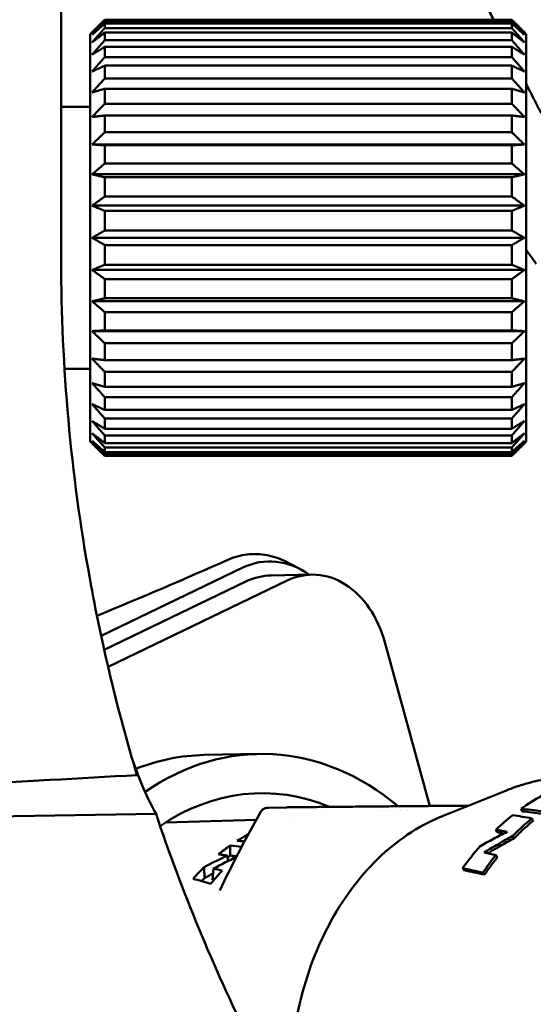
# Model space of a CAD drawing. Header units: millimetres. Extents: x 0 to 4686, y -120 to 1682.
# Tile 195 of 256: x 1194 to 1212, y 1380 to 1414. Entities that reach past the tile are written whole.
import ezdxf

# ---------------------------------------------------------------- set-up
doc = ezdxf.new("R2010")
doc.units = ezdxf.units.MM
doc.header["$LTSCALE"] = 2
doc.layers.add('Sichtbar (ISO)', color=7, linetype='Continuous', lineweight=50)

msp = doc.modelspace()

# ---------------------------------------------------------------- linework, layer by layer
at = {"layer": 'Sichtbar (ISO)'}
for p, q in [((1195.5099, 1405.8683), (1195.5099, 1418.3471)), ((1197.0099, 1414.0898), (1197.0099, 1414.1429)), ((1197.0099, 1414.1429), (1211.0099, 1414.1429)), ((1211.0099, 1414.0898), (1197.0099, 1414.0898)), ((1211.0099, 1414.1429), (1211.0099, 1414.0898)), ((1196.5099, 1413.6471), (1196.5727, 1413.7099)), ((1197.0099, 1413.8533), (1197.0099, 1414.0115)), ((1197.0099, 1414.0115), (1211.0099, 1414.0115)), ((1211.0099, 1413.8533), (1197.0099, 1413.8533)), ((1211.0099, 1414.0115), (1211.0099, 1413.8533)), ((1211.5099, 1413.6471), (1211.4471, 1413.7099)), ((1196.5099, 1399.6471), (1196.5099, 1413.6471)), ((1197.0099, 1413.4394), (1197.0099, 1413.6988)), ((1197.0099, 1413.6988), (1211.0099, 1413.6988)), ((1211.0099, 1413.4394), (1197.0099, 1413.4394)), ((1211.0099, 1413.6988), (1211.0099, 1413.4394)), ((1211.5099, 1413.6471), (1211.5099, 1399.6471)), ((1197.0099, 1412.8583), (1197.0099, 1413.2124)), ((1197.0099, 1413.2124), (1211.0099, 1413.2124)), ((1211.0099, 1413.2124), (1211.0099, 1412.8583)), ((1211.0099, 1412.8583), (1197.0099, 1412.8583)), ((1197.0099, 1412.1242), (1197.0099, 1412.5644)), ((1197.0099, 1412.5644), (1211.0099, 1412.5644)), ((1211.0099, 1412.5644), (1211.0099, 1412.1242)), ((1211.0099, 1412.1242), (1197.0099, 1412.1242)), ((1197.0099, 1411.2553), (1197.0099, 1411.7707)), ((1197.0099, 1411.7707), (1211.0099, 1411.7707)), ((1211.0099, 1411.7707), (1211.0099, 1411.2553)), ((1196.5099, 1411.1471), (1195.5099, 1411.1471)), ((1211.0099, 1411.2553), (1197.0099, 1411.2553)), ((1197.0099, 1410.2729), (1197.0099, 1410.8508)), ((1197.0099, 1410.8508), (1211.0099, 1410.8508)), ((1211.0099, 1410.8508), (1211.0099, 1410.2729)), ((1211.0099, 1410.2729), (1197.0099, 1410.2729)), ((1196.5727, 1409.8536), (1211.4471, 1409.8536)), ((1197.0099, 1409.2012), (1197.0099, 1409.8274)), ((1197.0099, 1409.8274), (1211.0099, 1409.8274)), ((1211.0099, 1409.8274), (1211.0099, 1409.2012)), ((1211.0099, 1409.2012), (1197.0099, 1409.2012)), ((1196.5727, 1408.8296), (1211.4471, 1408.8296)), ((1197.0099, 1408.0666), (1197.0099, 1408.7257)), ((1197.0099, 1408.7257), (1211.0099, 1408.7257)), ((1211.0099, 1408.7257), (1211.0099, 1408.0666)), ((1211.0099, 1408.0666), (1197.0099, 1408.0666)), ((1196.5727, 1407.752), (1211.4471, 1407.752)), ((1197.0099, 1406.8971), (1197.0099, 1407.5728)), ((1197.0099, 1407.5728), (1211.0099, 1407.5728)), ((1211.0099, 1407.5728), (1211.0099, 1406.8971)), ((1196.5727, 1406.6471), (1211.4471, 1406.6471)), ((1211.0099, 1406.8971), (1197.0099, 1406.8971)), ((1197.0099, 1405.7214), (1197.0099, 1406.3971)), ((1197.0099, 1406.3971), (1211.0099, 1406.3971)), ((1211.0099, 1406.3971), (1211.0099, 1405.7214)), ((1211.0099, 1405.7214), (1197.0099, 1405.7214)), ((1196.5727, 1405.5422), (1211.4471, 1405.5422)), ((1197.0099, 1404.5685), (1197.0099, 1405.2276)), ((1197.0099, 1405.2276), (1211.0099, 1405.2276)), ((1211.0099, 1405.2276), (1211.0099, 1404.5685)), ((1196.5727, 1404.4646), (1211.4471, 1404.4646)), ((1211.0099, 1404.5685), (1197.0099, 1404.5685)), ((1197.0099, 1403.4668), (1197.0099, 1404.093)), ((1197.0099, 1404.093), (1211.0099, 1404.093)), ((1211.0099, 1404.093), (1211.0099, 1403.4668)), ((1196.5727, 1403.4407), (1211.4471, 1403.4407)), ((1211.0099, 1403.4668), (1197.0099, 1403.4668)), ((1197.0099, 1402.4434), (1197.0099, 1403.0213)), ((1197.0099, 1403.0213), (1211.0099, 1403.0213)), ((1211.0099, 1403.0213), (1211.0099, 1402.4434)), ((1211.0099, 1402.4434), (1197.0099, 1402.4434)), ((1196.5099, 1402.1471), (1195.6233, 1402.1471)), ((1197.0099, 1401.5235), (1197.0099, 1402.0389)), ((1197.0099, 1402.0389), (1211.0099, 1402.0389)), ((1211.0099, 1402.0389), (1211.0099, 1401.5235)), ((1211.0099, 1401.5235), (1197.0099, 1401.5235)), ((1197.0099, 1400.7298), (1197.0099, 1401.17)), ((1197.0099, 1401.17), (1211.0099, 1401.17)), ((1211.0099, 1401.17), (1211.0099, 1400.7298)), ((1211.0099, 1400.7298), (1197.0099, 1400.7298)), ((1197.0099, 1400.0818), (1197.0099, 1400.4359)), ((1197.0099, 1400.4359), (1211.0099, 1400.4359)), ((1211.0099, 1400.4359), (1211.0099, 1400.0818)), ((1211.0099, 1400.0818), (1197.0099, 1400.0818)), ((1197.0099, 1399.5954), (1197.0099, 1399.8548)), ((1197.0099, 1399.8548), (1211.0099, 1399.8548)), ((1211.0099, 1399.8548), (1211.0099, 1399.5954)), ((1196.5099, 1399.6471), (1196.5727, 1399.5843)), ((1211.0099, 1399.5954), (1197.0099, 1399.5954)), ((1211.5099, 1399.6471), (1211.4471, 1399.5843)), ((1197.0099, 1399.2827), (1197.0099, 1399.4409)), ((1197.0099, 1399.4409), (1211.0099, 1399.4409)), ((1211.0099, 1399.2827), (1197.0099, 1399.2827)), ((1197.0099, 1399.1513), (1197.0099, 1399.2044)), ((1197.0099, 1399.2044), (1211.0099, 1399.2044)), ((1211.0099, 1399.4409), (1211.0099, 1399.2827)), ((1211.0099, 1399.2044), (1211.0099, 1399.1513)), ((1211.0099, 1399.1513), (1197.0099, 1399.1513)), ((1203.7506, 1395.2536), (1203.2788, 1395.5002)), ((1201.7602, 1395.3125), (1196.8839, 1392.9682)), ((1196.9896, 1392.4861), (1201.8892, 1394.8418)), ((1197.1226, 1391.9045), (1203.2864, 1394.8681)), ((1204.1277, 1395.072), (1202.7304, 1395.0458)), ((1206.6438, 1392.7508), (1208.1933, 1387.1207)), ((1200.4302, 1388.874), (1202.2932, 1388.909)), ((1208.645, 1386.7835), (1210.826, 1387.6585)), ((1203.2624, 1387.0745), (1202.6576, 1387.0625)), ((1207.1661, 1386.9784), (1207.1661, 1386.9784)), ((1207.2656, 1386.9796), (1207.2656, 1386.9796)), ((1207.3674, 1386.9808), (1207.3674, 1386.9808)), ((1207.4216, 1386.9814), (1207.4216, 1386.9814)), ((1207.4305, 1386.9815), (1207.4305, 1386.9815)), ((1211.3701, 1386.9363), (1211.3343, 1387.0246)), ((1199.0961, 1386.5539), (1202.2196, 1386.6484)), ((1203.5696, 1386.7637), (1203.5696, 1386.7637)), ((1204.559, 1386.9404), (1204.559, 1386.9403)), ((1206.3948, 1386.9684), (1206.3948, 1386.9683)), ((1206.569, 1386.9708), (1206.569, 1386.9707)), ((1206.6841, 1386.9723), (1206.6841, 1386.9722)), ((1206.8742, 1386.9748), (1206.8742, 1386.9747)), ((1207.019, 1386.9766), (1207.019, 1386.9765)), ((1211.7443, 1386.6112), (1211.7051, 1386.6964)), ((1210.5079, 1386.222), (1210.4641, 1386.3037)), ((1211.0944, 1386.0119), (1211.0493, 1386.0916)), ((1201.228, 1385.4168), (1201.2481, 1385.2301)), ((1210.5176, 1385.3612), (1210.4671, 1385.4349)), ((1200.4405, 1384.6451), (1200.4305, 1385.0231)), ((1200.7494, 1384.9701), (1200.718, 1384.5816)), ((1209.3727, 1384.9106), (1209.3185, 1384.9803)), ((1210.0714, 1384.7619), (1210.0168, 1384.8301)), ((1200.9651, 1384.2194), (1200.9651, 1384.2194))]:
    msp.add_line(p, q, dxfattribs=at)
for centre, major_axis, ratio, start_param, end_param in [((1250.6359, 1404.5887), (11.774, -56.9325), 0.9459267, 4.4971449, 4.6861807), ((1202.8954, 1391.1873), (-0.4038, 4.3303), 0.6915691, 5.756223, 6.5342418), ((1204.1934, 1391.5726), (-0.0657, 3.4994), 0.7464272, 5.0417189, 6.6125153), ((1202.7962, 1391.5464), (-0.0657, 3.4994), 0.7464272, 0, 0.32933), ((1202.5148, 1377.1111), (-0.2216, 11.7979), 0.7464272, 5.7098066, 6.7442306), ((1200.6518, 1377.0761), (-0.2216, 11.7979), 0.7464272, 0, 0.2716491), ((1101.5676, 1392.6471), (-129.5471, 0), 0.0516761, 2.3435953, 2.4117535), ((1202.5148, 1377.1111), (-0.1962, 10.4482), 0.7464272, 5.9680748, 6.7378715), ((1215.2582, 1377.3504), (-0.2272, 10.9511), 0.7467703, 0.2776494, 0.4724573), ((1203.2683, 1386.7746), (-0.006, 0.2999), 0.795406, 6.2739847, 6.2831853), ((1203.4172, 1387.0755), (-0.201, -0.0024), 0.0065678, 4.4132493, 5.5747309), ((1123.7145, 1392.2471), (171.8175, 0), 0.0349208, 4.8784158, 5.1644788), ((1250.0383, 1405.109), (-9.7089, 56.8361), 0.9422599, 1.7339576, 1.8800476), ((1215.2585, 1377.3499), (0.2254, -10.9517), 0.7469222, 3.6551143, 3.7400046), ((1215.9933, 1377.3627), (-0.0835, 10.9508), 0.743103, 0.5447321, 0.6426777), ((1217.4372, 1300.1734), (-12.8162, 86.6422), 0.5441908, 6.1282078, 6.1422717), ((1218.9829, 1308.2067), (-17.3413, 77.9331), 0.5192483, 6.0641489, 6.0730487), ((1219.2145, 1308.0063), (-17.5948, 78.03), 0.5200113, 6.0667682, 6.0721922), ((1204.7305, 1377.1526), (-0.1829, 9.7002), 0.746445, 0.4637845, 0.5276558), ((1141.4794, 949.2364), (21.4396, 1892.9512), 0.0298066, 4.9452394, 4.9454296), ((1196.4605, 1377.1389), (16.0498, 1.4152), 0.5406971, 1.1897603, 1.2153972), ((1199.7905, 1376.9549), (-16.0805, 0.5866), 0.5635517, 4.6066719, 4.6221709), ((1215.2587, 1377.3504), (0.2236, -10.9512), 0.7470831, 3.8253713, 3.9264404), ((1196.318, 1377.1312), (15.4809, 1.365), 0.5406971, 1.1791049, 1.1940943), ((1215.993, 1377.3636), (-0.1003, 10.9497), 0.7422602, 0.7352081, 0.8136772), ((1196.9674, 1280.8247), (-1.1852, 104.6728), 0.4494378, 6.1711119, 6.1775418), ((1194.4116, 1376.8615), (-14.7791, 0.5879), 0.5779158, 4.2995967, 4.3444564), ((1196.2113, 1289.2081), (-0.266, 95.9484), 0.4497674, 6.1715385, 6.1723996)]:
    msp.add_ellipse(centre, major_axis=major_axis, ratio=ratio, start_param=start_param, end_param=end_param, dxfattribs=at)
for points, knots in [([(1210.3859, 1414.1429), (1210.3089, 1414.2953), (1210.232, 1414.4477), (1209.6394, 1415.6193), (1209.1912, 1416.4937), (1208.7244, 1417.3778)], [-0.37068, -0.37068, -0.37068, -0.37068, -0.32248391, -0.32248391, -0.000001, -0.000001, -0.000001, -0.000001]), ([(1212.0216, 1410.9264), (1211.9563, 1411.0552), (1211.8909, 1411.184), (1211.759, 1411.4426), (1211.6925, 1411.5725), (1211.6257, 1411.7022)], [0.000001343, 0.000001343, 0.000001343, 0.000001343, 0.046362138, 0.046362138, 0.09318827, 0.09318827, 0.09318827, 0.09318827]), ([(1211.856, 1405.7518), (1211.8383, 1405.7753), (1211.8205, 1405.799), (1211.8027, 1405.823), (1211.785, 1405.8469), (1211.7672, 1405.8711), (1211.7495, 1405.8955), (1211.7317, 1405.92), (1211.714, 1405.9446), (1211.6963, 1405.9695)], [0, 0, 0, 0, 0.3333333, 0.3333333, 0.3333333, 0.6666667, 0.6666667, 0.6666667, 1, 1, 1, 1]), ([(1203.2788, 1395.5002), (1203.0594, 1395.6149), (1202.8298, 1395.6963), (1202.3659, 1395.7841), (1202.1343, 1395.7924), (1201.6798, 1395.7374), (1201.4588, 1395.6764), (1201.2447, 1395.5819)], [-0.27366207, -0.27366207, -0.27366207, -0.27366207, -0.1793041, -0.1793041, -0.08822385, -0.08822385, -0.000001, -0.000001, -0.000001, -0.000001]), ([(1196.4919, 1394.9471), (1196.6986, 1393.8056), (1196.9376, 1392.6702), (1197.4795, 1390.4143), (1197.7823, 1389.2943), (1198.1167, 1388.1836)], [-0.69605181, -0.69605181, -0.69605181, -0.69605181, -0.34802648, -0.34802648, -0.000001, -0.000001, -0.000001, -0.000001]), ([(1197.961, 1388.7094), (1198.086, 1388.359), (1198.2119, 1388.0371), (1198.4884, 1387.3913), (1198.6368, 1387.0882), (1198.7723, 1386.8499)], [0.39148169, 0.39148169, 0.39148169, 0.39148169, 0.52705078, 0.52705078, 0.69573356, 0.69573356, 0.69573356, 0.69573356]), ([(1210.826, 1387.6585), (1210.9563, 1387.7108), (1211.0878, 1387.7588), (1211.3528, 1387.8462), (1211.4862, 1387.8856), (1211.7546, 1387.9555), (1211.8896, 1387.986), (1212.1608, 1388.0381), (1212.297, 1388.0597), (1212.5702, 1388.0939), (1212.7072, 1388.1065), (1212.8444, 1388.1145)], [1.28636076, 1.28636076, 1.28636076, 1.28636076, 1.33562275, 1.33562275, 1.38488475, 1.38488475, 1.43414674, 1.43414674, 1.48340874, 1.48340874, 1.53267073, 1.53267073, 1.53267073, 1.53267073]), ([(1202.3638, 1386.9078), (1202.3795, 1386.936), (1202.4001, 1386.962), (1202.4477, 1387.0051), (1202.475, 1387.0229), (1202.5186, 1387.0422), (1202.5335, 1387.0474), (1202.5562, 1387.0534), (1202.5637, 1387.0551), (1202.577, 1387.0576), (1202.5827, 1387.0585), (1202.5913, 1387.0596), (1202.5943, 1387.0599), (1202.5998, 1387.0604), (1202.6023, 1387.0606), (1202.6072, 1387.061), (1202.6096, 1387.0611), (1202.6134, 1387.0613), (1202.615, 1387.0614), (1202.6198, 1387.0616), (1202.6225, 1387.0617), (1202.6339, 1387.062), (1202.6445, 1387.0623), (1202.6576, 1387.0625)], [0, 0, 0, 0, 0.009691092, 0.009691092, 0.019245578, 0.019245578, 0.023973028, 0.023973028, 0.026293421, 0.026293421, 0.028035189, 0.028035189, 0.028977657, 0.028977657, 0.029840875, 0.029840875, 0.030895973, 0.030895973, 0.031966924, 0.031966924, 0.03427664, 0.03427664, 0.040658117, 0.040658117, 0.040658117, 0.040658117]), ([(1209.5085, 1387.13), (1209.4552, 1387.1296), (1209.4013, 1387.1293), (1209.347, 1387.129), (1209.1116, 1387.1274), (1208.8673, 1387.1257), (1208.6144, 1387.1239), (1208.3657, 1387.1221), (1208.1087, 1387.1201), (1207.8441, 1387.118), (1207.607, 1387.1161), (1207.3638, 1387.1141), (1207.1152, 1387.112), (1206.8897, 1387.1101), (1206.6598, 1387.108), (1206.426, 1387.1059), (1206.1964, 1387.1039), (1205.9631, 1387.1017), (1205.7267, 1387.0995), (1205.4791, 1387.0972), (1205.228, 1387.0948), (1204.9741, 1387.0924), (1204.7164, 1387.0899), (1204.4558, 1387.0873), (1204.1928, 1387.0847), (1203.9558, 1387.0824), (1203.7169, 1387.08), (1203.4764, 1387.0775)], [0.3555187, 0.3555187, 0.3555187, 0.3555187, 0.37649792, 0.37649792, 0.37649792, 0.46745309, 0.46745309, 0.46745309, 0.55687822, 0.55687822, 0.55687822, 0.63700022, 0.63700022, 0.63700022, 0.70966137, 0.70966137, 0.70966137, 0.78102219, 0.78102219, 0.78102219, 0.85576381, 0.85576381, 0.85576381, 0.93162663, 0.93162663, 0.93162663, 1, 1, 1, 1]), ([(1212.0162, 1386.9412), (1211.9025, 1386.9565), (1211.7888, 1386.9712), (1211.5614, 1386.999), (1211.4478, 1387.0122), (1211.3343, 1387.0246)], [0.000001, 0.000001, 0.000001, 0.000001, 0.06165561, 0.06165561, 0.12331017, 0.12331017, 0.12331017, 0.12331017]), ([(1203.5711, 1375.0958), (1203.4603, 1375.7208), (1203.3952, 1376.3589), (1203.3465, 1378.0634), (1203.4464, 1379.1325), (1203.8979, 1381.1733), (1204.2494, 1382.1448), (1205.1724, 1383.8902), (1205.7431, 1384.6645), (1207.0465, 1385.9282), (1207.7773, 1386.4207), (1208.5855, 1386.7594), (1208.6152, 1386.7716), (1208.645, 1386.7835)], [6.0661485, 6.0661485, 6.0661485, 6.0661485, 6.261723, 6.261723, 6.5871414, 6.5871414, 6.912485, 6.912485, 7.2369146, 7.2369146, 7.557337, 7.557337, 7.5695461, 7.5695461, 7.5695461, 7.5695461]), ([(1211.0437, 1386.8064), (1211.1538, 1386.7896), (1211.2639, 1386.772), (1211.4844, 1386.7354), (1211.5947, 1386.7163), (1211.7051, 1386.6964)], [0.00000196, 0.00000196, 0.00000196, 0.00000196, 0.0619861, 0.0619861, 0.12397, 0.12397, 0.12397, 0.12397]), ([(1211.7443, 1386.6112), (1211.6303, 1386.5165), (1211.5199, 1386.42), (1211.3078, 1386.2244), (1211.2011, 1386.1207), (1211.0944, 1386.0119)], [3.1616438, 3.1616438, 3.1616438, 3.1616438, 3.21365705, 3.21365705, 3.26566382, 3.26566382, 3.26566382, 3.26566382]), ([(1209.9169, 1385.7341), (1210.0698, 1385.8214), (1210.224, 1385.9067), (1210.5347, 1386.0735), (1210.6912, 1386.1549), (1210.8489, 1386.2343)], [0.00000125, 0.00000125, 0.00000125, 0.00000125, 0.05311486, 0.05311486, 0.10622635, 0.10622635, 0.10622635, 0.10622635]), ([(1211.0493, 1386.0916), (1210.8814, 1386.0012), (1210.7149, 1385.9084), (1210.3849, 1385.7182), (1210.2213, 1385.6208), (1210.0593, 1385.5211)], [0.00000027, 0.00000027, 0.00000027, 0.00000027, 0.05726777, 0.05726777, 0.11453055, 0.11453055, 0.11453055, 0.11453055]), ([(1210.1882, 1385.4945), (1210.3236, 1385.5767), (1210.4601, 1385.6572), (1210.7618, 1385.8304), (1210.9274, 1385.9223), (1211.0944, 1386.0119)], [0.00925011, 0.00925011, 0.00925011, 0.00925011, 0.05693454, 0.05693454, 0.11386706, 0.11386706, 0.11386706, 0.11386706]), ([(1201.228, 1385.4168), (1201.1778, 1385.4251), (1201.1276, 1385.4332), (1201.0272, 1385.4492), (1200.977, 1385.4571), (1200.9267, 1385.4648)], [-0.067095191, -0.067095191, -0.067095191, -0.067095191, -0.03354831, -0.03354831, -0.000000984, -0.000000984, -0.000000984, -0.000000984]), ([(1210.0593, 1385.5211), (1210.1272, 1385.5073), (1210.1951, 1385.4932), (1210.331, 1385.4645), (1210.399, 1385.4498), (1210.4671, 1385.4349)], [0.000001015, 0.000001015, 0.000001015, 0.000001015, 0.036779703, 0.036779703, 0.073557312, 0.073557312, 0.073557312, 0.073557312]), ([(1210.5176, 1385.3612), (1210.4392, 1385.2637), (1210.3632, 1385.1657), (1210.217, 1384.9693), (1210.1441, 1384.8672), (1210.0714, 1384.7619)], [3.171832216, 3.171832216, 3.171832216, 3.171832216, 3.213656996, 3.213656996, 3.255481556, 3.255481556, 3.255481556, 3.255481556]), ([(1210.0168, 1384.8301), (1209.9003, 1384.8568), (1209.7838, 1384.8826), (1209.551, 1384.9327), (1209.4347, 1384.9569), (1209.3185, 1384.9803)], [0.00000103, 0.00000103, 0.00000103, 0.00000103, 0.06187345, 0.06187345, 0.12374587, 0.12374587, 0.12374587, 0.12374587]), ([(1209.3727, 1384.9106), (1209.489, 1384.8875), (1209.6053, 1384.8635), (1209.8382, 1384.8139), (1209.9548, 1384.7883), (1210.0714, 1384.7619)], [0.00000344, 0.00000344, 0.00000344, 0.00000344, 0.0618086, 0.0618086, 0.12360963, 0.12360963, 0.12360963, 0.12360963])]:
    msp.add_open_spline(points, degree=3, knots=knots, dxfattribs=at)
for points, weights in [([(1197.0099, 1414.1429), (1196.7827, 1413.9199), (1196.5727, 1413.7099)], [1.0777735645, 1.06956515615, 1.06016803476]), ([(1196.5727, 1413.623), (1196.7827, 1413.8494), (1197.0099, 1414.0898)], [1.06016803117, 1.06956515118, 1.07777355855]), ([(1211.4471, 1413.7099), (1211.2371, 1413.9199), (1211.0099, 1414.1429)], [1.06016803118, 1.06956515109, 1.07777355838]), ([(1211.0099, 1414.0898), (1211.2371, 1413.8494), (1211.4471, 1413.623)], [1.0777735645, 1.06956515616, 1.06016803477]), ([(1197.0099, 1414.0115), (1196.7827, 1413.8114), (1196.5727, 1413.623)], [1.07777356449, 1.06956515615, 1.06016803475]), ([(1196.5727, 1413.3642), (1196.7827, 1413.6014), (1197.0099, 1413.8533)], [1.06016803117, 1.06956515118, 1.07777355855]), ([(1211.4471, 1413.623), (1211.2371, 1413.8114), (1211.0099, 1414.0115)], [1.06016803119, 1.06956515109, 1.07777355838]), ([(1211.0099, 1413.8533), (1211.2371, 1413.6014), (1211.4471, 1413.3642)], [1.07777356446, 1.06956515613, 1.06016803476]), ([(1197.0099, 1413.6988), (1196.7827, 1413.5265), (1196.5727, 1413.3642)], [1.0777735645, 1.06956515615, 1.06016803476]), ([(1196.5727, 1412.9401), (1196.7827, 1413.1823), (1197.0099, 1413.4394)], [1.06016803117, 1.06956515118, 1.07777355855]), ([(1211.4471, 1413.3642), (1211.2371, 1413.5265), (1211.0099, 1413.6988)], [1.06016803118, 1.06956515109, 1.07777355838]), ([(1211.0099, 1413.4394), (1211.2371, 1413.1823), (1211.4471, 1412.9401)], [1.07777356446, 1.06956515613, 1.06016803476]), ([(1197.0099, 1413.2124), (1196.7827, 1413.0722), (1196.5727, 1412.9401)], [1.0777735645, 1.06956515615, 1.06016803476]), ([(1211.4471, 1412.9401), (1211.2371, 1413.0722), (1211.0099, 1413.2124)], [1.06016803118, 1.06956515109, 1.07777355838]), ([(1196.5727, 1412.361), (1196.7827, 1412.6022), (1197.0099, 1412.8583)], [1.06016803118, 1.06956515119, 1.07777355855]), ([(1211.0099, 1412.8583), (1211.2371, 1412.6022), (1211.4471, 1412.361)], [1.07777356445, 1.06956515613, 1.06016803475]), ([(1197.0099, 1412.5644), (1196.7827, 1412.4597), (1196.5727, 1412.361)], [1.0777735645, 1.06956515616, 1.06016803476]), ([(1211.4471, 1412.361), (1211.2371, 1412.4597), (1211.0099, 1412.5644)], [1.06016803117, 1.06956515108, 1.07777355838]), ([(1196.5727, 1411.6413), (1196.7827, 1411.8755), (1197.0099, 1412.1242)], [1.06016803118, 1.06956515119, 1.07777355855]), ([(1211.0099, 1412.1242), (1211.2371, 1411.8755), (1211.4471, 1411.6413)], [1.07777356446, 1.06956515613, 1.06016803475]), ([(1197.0099, 1411.7707), (1196.7827, 1411.704), (1196.5727, 1411.6413)], [1.0777735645, 1.06956515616, 1.06016803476]), ([(1211.4471, 1411.6413), (1211.2371, 1411.704), (1211.0099, 1411.7707)], [1.06016803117, 1.06956515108, 1.07777355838]), ([(1196.5727, 1410.7985), (1196.7827, 1411.0201), (1197.0099, 1411.2553)], [1.06016803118, 1.06956515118, 1.07777355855]), ([(1211.0099, 1411.2553), (1211.2371, 1411.0201), (1211.4471, 1410.7985)], [1.07777356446, 1.06956515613, 1.06016803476]), ([(1197.0099, 1410.8508), (1196.7827, 1410.8239), (1196.5727, 1410.7985)], [1.0777735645, 1.06956515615, 1.06016803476]), ([(1211.4471, 1410.7985), (1211.2371, 1410.8239), (1211.0099, 1410.8508)], [1.06016803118, 1.06956515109, 1.07777355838]), ([(1196.5727, 1409.8536), (1196.7827, 1410.0569), (1197.0099, 1410.2729)], [1.06016803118, 1.06956515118, 1.07777355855]), ([(1211.0099, 1410.2729), (1211.2371, 1410.0569), (1211.4471, 1409.8536)], [1.07777356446, 1.06956515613, 1.06016803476]), ([(1197.0099, 1409.8274), (1196.7827, 1409.8409), (1196.5727, 1409.8536)], [1.0777735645, 1.06956515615, 1.06016803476]), ([(1211.4471, 1409.8536), (1211.2371, 1409.8409), (1211.0099, 1409.8274)], [1.06016803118, 1.06956515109, 1.07777355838]), ([(1196.5727, 1408.8296), (1196.7827, 1409.0098), (1197.0099, 1409.2012)], [1.06016803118, 1.06956515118, 1.07777355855]), ([(1211.0099, 1409.2012), (1211.2371, 1409.0098), (1211.4471, 1408.8296)], [1.07777356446, 1.06956515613, 1.06016803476]), ([(1197.0099, 1408.7257), (1196.7827, 1408.7792), (1196.5727, 1408.8296)], [1.0777735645, 1.06956515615, 1.06016803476]), ([(1211.4471, 1408.8296), (1211.2371, 1408.7792), (1211.0099, 1408.7257)], [1.06016803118, 1.06956515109, 1.07777355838]), ([(1196.5727, 1407.752), (1196.7827, 1407.9046), (1197.0099, 1408.0666)], [1.06016803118, 1.06956515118, 1.07777355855]), ([(1211.0099, 1408.0666), (1211.2371, 1407.9046), (1211.4471, 1407.752)], [1.07777356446, 1.06956515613, 1.06016803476]), ([(1197.0099, 1407.5728), (1196.7827, 1407.6651), (1196.5727, 1407.752)], [1.0777735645, 1.06956515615, 1.06016803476]), ([(1211.4471, 1407.752), (1211.2371, 1407.6651), (1211.0099, 1407.5728)], [1.06016803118, 1.06956515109, 1.07777355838]), ([(1196.5727, 1406.6471), (1196.7827, 1406.7684), (1197.0099, 1406.8971)], [1.06016803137, 1.06956515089, 1.07777355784]), ([(1197.0099, 1406.3971), (1196.7827, 1406.5259), (1196.5727, 1406.6471)], [1.07777356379, 1.06956515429, 1.06016803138]), ([(1211.0099, 1406.8971), (1211.2371, 1406.7684), (1211.4471, 1406.6471)], [1.07777356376, 1.06956515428, 1.0601680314]), ([(1211.4471, 1406.6471), (1211.2371, 1406.5259), (1211.0099, 1406.3971)], [1.06016803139, 1.0695651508, 1.07777355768]), ([(1196.5727, 1405.5422), (1196.7827, 1405.6291), (1197.0099, 1405.7214)], [1.06016803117, 1.06956515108, 1.07777355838]), ([(1211.0099, 1405.7214), (1211.2371, 1405.6291), (1211.4471, 1405.5422)], [1.07777356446, 1.06956515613, 1.06016803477]), ([(1197.0099, 1405.2276), (1196.7827, 1405.3896), (1196.5727, 1405.5422)], [1.07777356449, 1.06956515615, 1.06016803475]), ([(1211.4471, 1405.5422), (1211.2371, 1405.3896), (1211.0099, 1405.2276)], [1.06016803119, 1.06956515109, 1.07777355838]), ([(1196.5727, 1404.4646), (1196.7827, 1404.515), (1197.0099, 1404.5685)], [1.06016803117, 1.06956515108, 1.07777355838]), ([(1197.0099, 1404.093), (1196.7827, 1404.2844), (1196.5727, 1404.4646)], [1.07777356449, 1.06956515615, 1.06016803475]), ([(1211.0099, 1404.5685), (1211.2371, 1404.515), (1211.4471, 1404.4646)], [1.07777356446, 1.06956515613, 1.06016803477]), ([(1211.4471, 1404.4646), (1211.2371, 1404.2844), (1211.0099, 1404.093)], [1.06016803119, 1.06956515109, 1.07777355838]), ([(1196.5727, 1403.4407), (1196.7827, 1403.4533), (1197.0099, 1403.4668)], [1.06016803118, 1.06956515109, 1.07777355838]), ([(1197.0099, 1403.0213), (1196.7827, 1403.2373), (1196.5727, 1403.4407)], [1.0777735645, 1.06956515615, 1.06016803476]), ([(1211.0099, 1403.4668), (1211.2371, 1403.4533), (1211.4471, 1403.4407)], [1.07777356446, 1.06956515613, 1.06016803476]), ([(1211.4471, 1403.4407), (1211.2371, 1403.2373), (1211.0099, 1403.0213)], [1.06016803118, 1.06956515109, 1.07777355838]), ([(1197.0099, 1402.0389), (1196.7827, 1402.2742), (1196.5727, 1402.4957)], [1.0777735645, 1.06956515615, 1.06016803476]), ([(1196.5727, 1402.4957), (1196.7827, 1402.4703), (1197.0099, 1402.4434)], [1.06016803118, 1.06956515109, 1.07777355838]), ([(1211.0099, 1402.4434), (1211.2371, 1402.4703), (1211.4471, 1402.4957)], [1.07777356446, 1.06956515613, 1.06016803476]), ([(1211.4471, 1402.4957), (1211.2371, 1402.2742), (1211.0099, 1402.0389)], [1.06016803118, 1.06956515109, 1.07777355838]), ([(1197.0099, 1401.17), (1196.7827, 1401.4187), (1196.5727, 1401.6529)], [1.0777735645, 1.06956515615, 1.06016803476]), ([(1196.5727, 1401.6529), (1196.7827, 1401.5902), (1197.0099, 1401.5235)], [1.06016803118, 1.06956515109, 1.07777355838]), ([(1211.0099, 1401.5235), (1211.2371, 1401.5902), (1211.4471, 1401.6529)], [1.07777356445, 1.06956515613, 1.06016803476]), ([(1211.4471, 1401.6529), (1211.2371, 1401.4187), (1211.0099, 1401.17)], [1.06016803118, 1.06956515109, 1.07777355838]), ([(1197.0099, 1400.4359), (1196.7827, 1400.692), (1196.5727, 1400.9332)], [1.0777735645, 1.06956515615, 1.06016803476]), ([(1196.5727, 1400.9332), (1196.7827, 1400.8345), (1197.0099, 1400.7298)], [1.06016803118, 1.06956515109, 1.07777355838]), ([(1211.0099, 1400.7298), (1211.2371, 1400.8345), (1211.4471, 1400.9332)], [1.07777356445, 1.06956515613, 1.06016803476]), ([(1211.4471, 1400.9332), (1211.2371, 1400.692), (1211.0099, 1400.4359)], [1.06016803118, 1.06956515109, 1.07777355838]), ([(1197.0099, 1399.8548), (1196.7827, 1400.1119), (1196.5727, 1400.3541)], [1.07777356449, 1.06956515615, 1.06016803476]), ([(1196.5727, 1400.3541), (1196.7827, 1400.222), (1197.0099, 1400.0818)], [1.06016803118, 1.06956515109, 1.07777355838]), ([(1211.0099, 1400.0818), (1211.2371, 1400.222), (1211.4471, 1400.3541)], [1.07777356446, 1.06956515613, 1.06016803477]), ([(1211.4471, 1400.3541), (1211.2371, 1400.1119), (1211.0099, 1399.8548)], [1.06016803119, 1.06956515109, 1.07777355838]), ([(1197.0099, 1399.4409), (1196.7827, 1399.6928), (1196.5727, 1399.93)], [1.07777356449, 1.06956515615, 1.06016803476]), ([(1196.5727, 1399.93), (1196.7827, 1399.7677), (1197.0099, 1399.5954)], [1.06016803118, 1.06956515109, 1.07777355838]), ([(1211.0099, 1399.5954), (1211.2371, 1399.7677), (1211.4471, 1399.93)], [1.07777356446, 1.06956515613, 1.06016803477]), ([(1211.4471, 1399.93), (1211.2371, 1399.6928), (1211.0099, 1399.4409)], [1.06016803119, 1.06956515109, 1.07777355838]), ([(1197.0099, 1399.2044), (1196.7827, 1399.4449), (1196.5727, 1399.6712)], [1.0777735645, 1.06956515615, 1.06016803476]), ([(1196.5727, 1399.6712), (1196.7827, 1399.4828), (1197.0099, 1399.2827)], [1.06016803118, 1.06956515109, 1.07777355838]), ([(1196.5727, 1399.5843), (1196.7827, 1399.3743), (1197.0099, 1399.1513)], [1.06016802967, 1.06956515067, 1.07777355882]), ([(1211.0099, 1399.2827), (1211.2371, 1399.4828), (1211.4471, 1399.6712)], [1.07777356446, 1.06956515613, 1.06016803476]), ([(1211.4471, 1399.6712), (1211.2371, 1399.4449), (1211.0099, 1399.2044)], [1.06016803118, 1.06956515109, 1.07777355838]), ([(1211.0099, 1399.1513), (1211.2371, 1399.3743), (1211.4471, 1399.5843)], [1.0777735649, 1.06956515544, 1.06016803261])]:
    msp.add_rational_spline(points, weights, degree=2, dxfattribs=at)
for points in [[(1211.6257, 1411.7022), (1211.587, 1411.7772), (1211.5484, 1411.8522), (1211.5099, 1411.9273)], [(1211.6963, 1405.9695), (1211.6334, 1406.0577), (1211.5713, 1406.1467), (1211.5099, 1406.2364)], [(1201.2447, 1395.5819), (1199.7698, 1394.9306), (1198.2698, 1394.289), (1196.74, 1393.6557)], [(1200.9651, 1384.2194), (1201.3968, 1385.1274), (1201.8701, 1386.0245), (1202.3637, 1386.9078)], [(1201.5686, 1385.9274), (1201.6934, 1386.0067), (1201.8198, 1386.0809), (1201.9477, 1386.1503)], [(1200.4305, 1385.0231), (1200.6942, 1385.1612), (1200.9607, 1385.2922), (1201.228, 1385.4168)], [(1200.7494, 1384.9701), (1201.0119, 1385.1116), (1201.275, 1385.2457), (1201.5368, 1385.3715)], [(1201.3264, 1385.4169), (1201.296, 1385.3944), (1201.2657, 1385.3716), (1201.2355, 1385.3486)], [(1200.0444, 1384.6195), (1200.1691, 1384.7582), (1200.2982, 1384.8925), (1200.4305, 1385.0231)], [(1200.4405, 1384.6451), (1200.4066, 1384.6099), (1200.373, 1384.5744), (1200.3396, 1384.5387)], [(1200.4405, 1384.6451), (1200.5391, 1384.6992), (1200.6377, 1384.7521), (1200.7361, 1384.8037)], [(1201.051, 1384.9004), (1200.9131, 1384.7548), (1200.7798, 1384.6041), (1200.6517, 1384.4493)]]:
    msp.add_open_spline(points, degree=3, dxfattribs=at)

doc.saveas('drawing.dxf')
